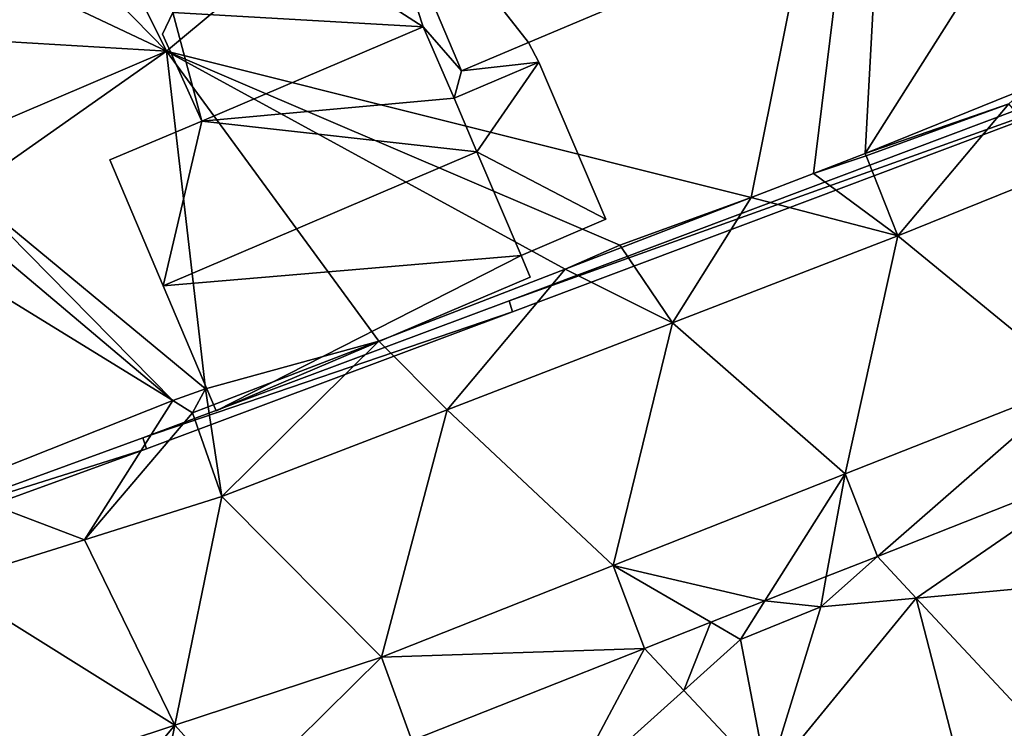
# Model space of a CAD drawing. Header units: inches. Extents: x 573046 to 573309, y 6670408 to 6670677.
# Tile 75 of 111: x 573198 to 573215, y 6670579 to 6670592. Entities that reach past the tile are written whole.
import ezdxf

# ---------------------------------------------------------------- set-up
doc = ezdxf.new("R2010")
doc.units = ezdxf.units.IN
doc.header["$MEASUREMENT"] = 0
for name, color, linetype in [('Bygning', 10, 'Continuous'), ('Objekter_Gjerde', 10, 'Continuous'), ('Objekter_Mur', 10, 'Continuous'), ('Terreng_ortofoto', 10, 'Continuous'), ('Veg', 10, 'Continuous')]:
    doc.layers.add(name, color=color, linetype=linetype)

msp = doc.modelspace()

# ---------------------------------------------------------------- linework, layer by layer
at = {"layer": 'Terreng_ortofoto'}
for points in [[(573200.192, 6670591.332, 216.42), (573213.089, 6670602.087, 216.46), (573195.99, 6670599.753, 216.676)], [(573210.416, 6670588.772, 216.364), (573213.089, 6670602.087, 216.46), (573200.192, 6670591.332, 216.42)], [(573211.502, 6670589.191, 216.357), (573213.089, 6670602.087, 216.46), (573210.416, 6670588.772, 216.364)], [(573211.502, 6670589.191, 216.357), (573212.409, 6670589.541, 216.351), (573213.089, 6670602.087, 216.46)], [(573217.036, 6670596.856, 216.381), (573213.089, 6670602.087, 216.46), (573212.409, 6670589.541, 216.351)], [(573200.192, 6670591.332, 216.42), (573195.99, 6670599.753, 216.676), (573195.94, 6670595.672, 216.566)], [(573217.036, 6670596.856, 216.381), (573212.409, 6670589.541, 216.351), (573215.215, 6670590.679, 216.335)], [(573200.192, 6670591.332, 216.42), (573195.94, 6670595.672, 216.566), (573195.912, 6670593.359, 216.504)], [(573200.192, 6670591.332, 216.42), (573195.912, 6670593.359, 216.504), (573195.89, 6670591.591, 216.456)], [(573200.192, 6670591.332, 216.42), (573195.89, 6670591.591, 216.456), (573196.9, 6670589.93, 216.37)], [(573200.192, 6670591.332, 216.42), (573196.9, 6670589.93, 216.37), (573196.7, 6670588.88, 216.39)], [(573200.192, 6670591.332, 216.42), (573196.7, 6670588.88, 216.39), (573200.871, 6670585.423, 216.32)], [(573208.119, 6670587.937, 216.38), (573210.416, 6670588.772, 216.364), (573200.192, 6670591.332, 216.42)], [(573208.119, 6670587.937, 216.38), (573200.192, 6670591.332, 216.42), (573207.16, 6670587.516, 216.341)], [(573207.16, 6670587.516, 216.341), (573200.192, 6670591.332, 216.42), (573203.904, 6670586.26, 216.318)], [(573203.904, 6670586.26, 216.318), (573200.192, 6670591.332, 216.42), (573200.871, 6670585.423, 216.32)], [(573212.409, 6670589.541, 216.351), (573214.92, 6670590.41, 216.333), (573215.215, 6670590.679, 216.335)], [(573212.409, 6670589.541, 216.351), (573212.424, 6670589.502, 216.35), (573214.92, 6670590.41, 216.333)], [(573214.92, 6670590.41, 216.333), (573212.424, 6670589.502, 216.35), (573212.98, 6670588.1, 216.22)], [(573214.92, 6670590.41, 216.333), (573212.98, 6670588.1, 216.22), (573215.89, 6670589.28, 216.265)], [(573211.502, 6670589.191, 216.357), (573212.424, 6670589.502, 216.35), (573212.409, 6670589.541, 216.351)], [(573211.502, 6670589.191, 216.357), (573212.98, 6670588.1, 216.22), (573212.424, 6670589.502, 216.35)], [(573211.502, 6670589.191, 216.357), (573210.416, 6670588.772, 216.364), (573212.98, 6670588.1, 216.22)], [(573215.89, 6670589.28, 216.265), (573212.98, 6670588.1, 216.22), (573216.108, 6670585.538, 216.177)], [(573196.47, 6670588.45, 216.4), (573200.3, 6670585.219, 216.315), (573196.7, 6670588.88, 216.39)], [(573200.871, 6670585.423, 216.32), (573196.7, 6670588.88, 216.39), (573200.3, 6670585.219, 216.315)], [(573208.119, 6670587.937, 216.38), (573208.146, 6670587.896, 216.348), (573210.416, 6670588.772, 216.364)], [(573208.146, 6670587.896, 216.348), (573209.04, 6670586.58, 216.217), (573210.416, 6670588.772, 216.364)], [(573209.04, 6670586.58, 216.217), (573212.98, 6670588.1, 216.22), (573210.416, 6670588.772, 216.364)], [(573196.47, 6670588.45, 216.4), (573196.16, 6670587.77, 216.4), (573200.3, 6670585.219, 216.315)], [(573209.04, 6670586.58, 216.217), (573212.055, 6670583.935, 216.185), (573212.98, 6670588.1, 216.22)], [(573212.98, 6670588.1, 216.22), (573212.055, 6670583.935, 216.185), (573216.108, 6670585.538, 216.177)], [(573208.119, 6670587.937, 216.38), (573207.16, 6670587.516, 216.341), (573208.146, 6670587.896, 216.348)], [(573207.16, 6670587.516, 216.341), (573209.04, 6670586.58, 216.217), (573208.146, 6670587.896, 216.348)], [(573196.16, 6670587.77, 216.4), (573196.406, 6670583.672, 216.279), (573200.3, 6670585.219, 216.315)], [(573207.16, 6670587.516, 216.341), (573203.904, 6670586.26, 216.318), (573205.1, 6670585.06, 216.213)], [(573207.16, 6670587.516, 216.341), (573205.1, 6670585.06, 216.213), (573209.04, 6670586.58, 216.217)], [(573209.04, 6670586.58, 216.217), (573205.1, 6670585.06, 216.213), (573208.003, 6670582.333, 216.192)], [(573209.04, 6670586.58, 216.217), (573208.003, 6670582.333, 216.192), (573212.055, 6670583.935, 216.185)], [(573203.904, 6670586.26, 216.318), (573200.871, 6670585.423, 216.32), (573200.919, 6670585.108, 216.296)], [(573203.904, 6670586.26, 216.318), (573200.919, 6670585.108, 216.296), (573201.16, 6670583.54, 216.21)], [(573203.904, 6670586.26, 216.318), (573201.16, 6670583.54, 216.21), (573205.1, 6670585.06, 216.213)], [(573200.871, 6670585.423, 216.32), (573200.3, 6670585.219, 216.315), (573200.648, 6670585.004, 216.295)], [(573200.871, 6670585.423, 216.32), (573200.648, 6670585.004, 216.295), (573200.919, 6670585.108, 216.296)], [(573216.108, 6670585.538, 216.177), (573212.055, 6670583.935, 216.185), (573212.62, 6670582.492, 216.141)], [(573216.108, 6670585.538, 216.177), (573212.62, 6670582.492, 216.141), (573216.691, 6670584.101, 216.106)], [(573200.3, 6670585.219, 216.315), (573196.406, 6670583.672, 216.279), (573198.755, 6670582.785, 216.235)], [(573200.648, 6670585.004, 216.295), (573200.3, 6670585.219, 216.315), (573198.755, 6670582.785, 216.235)], [(573200.648, 6670585.004, 216.295), (573201.16, 6670583.54, 216.21), (573200.919, 6670585.108, 216.296)], [(573205.1, 6670585.06, 216.213), (573201.16, 6670583.54, 216.21), (573203.95, 6670580.73, 216.2)], [(573205.1, 6670585.06, 216.213), (573203.95, 6670580.73, 216.2), (573208.003, 6670582.333, 216.192)], [(573200.648, 6670585.004, 216.295), (573198.755, 6670582.785, 216.235), (573201.16, 6670583.54, 216.21)], [(573216.691, 6670584.101, 216.106), (573212.62, 6670582.492, 216.141), (573213.3, 6670581.762, 216)], [(573216.691, 6670584.101, 216.106), (573213.3, 6670581.762, 216), (573216.179, 6670582.025, 216)], [(573208.003, 6670582.333, 216.192), (573210.655, 6670581.715, 216.158), (573212.055, 6670583.935, 216.185)], [(573211.727, 6670582.138, 216.148), (573212.055, 6670583.935, 216.185), (573210.655, 6670581.715, 216.158)], [(573211.727, 6670582.138, 216.148), (573212.62, 6670582.492, 216.141), (573212.055, 6670583.935, 216.185)], [(573196.406, 6670583.672, 216.279), (573196.35, 6670582.03, 216.26), (573198.755, 6670582.785, 216.235)], [(573198.755, 6670582.785, 216.235), (573200.337, 6670579.537, 216.213), (573201.16, 6670583.54, 216.21)], [(573201.16, 6670583.54, 216.21), (573200.337, 6670579.537, 216.213), (573203.95, 6670580.73, 216.2)], [(573196.35, 6670582.03, 216.26), (573200.337, 6670579.537, 216.213), (573198.755, 6670582.785, 216.235)], [(573211.63, 6670581.61, 216), (573213.3, 6670581.762, 216), (573212.62, 6670582.492, 216.141)], [(573211.63, 6670581.61, 216), (573212.62, 6670582.492, 216.141), (573211.727, 6670582.138, 216.148)], [(573208.003, 6670582.333, 216.192), (573203.95, 6670580.73, 216.2), (573208.549, 6670580.882, 216.175)], [(573208.003, 6670582.333, 216.192), (573208.549, 6670580.882, 216.175), (573209.711, 6670581.341, 216.166)], [(573208.003, 6670582.333, 216.192), (573209.711, 6670581.341, 216.166), (573210.655, 6670581.715, 216.158)], [(573211.63, 6670581.61, 216), (573211.727, 6670582.138, 216.148), (573210.655, 6670581.715, 216.158)], [(573196.35, 6670582.03, 216.26), (573196.723, 6670578.343, 216.227), (573200.337, 6670579.537, 216.213)], [(573216.179, 6670582.025, 216), (573213.3, 6670581.762, 216), (573215.525, 6670579.375, 216.085)], [(573210.23, 6670581.04, 216), (573210.655, 6670581.715, 216.158), (573209.711, 6670581.341, 216.166)], [(573211.63, 6670581.61, 216), (573210.655, 6670581.715, 216.158), (573210.23, 6670581.04, 216)], [(573211.63, 6670581.61, 216), (573210.23, 6670581.04, 216), (573210.7, 6670578.58, 216.11)], [(573211.63, 6670581.61, 216), (573210.7, 6670578.58, 216.11), (573213.3, 6670581.762, 216)], [(573213.3, 6670581.762, 216), (573210.7, 6670578.58, 216.11), (573214.44, 6670577.333, 215.557)], [(573213.3, 6670581.762, 216), (573214.44, 6670577.333, 215.557), (573215.525, 6670579.375, 216.085)], [(573209.711, 6670581.341, 216.166), (573208.549, 6670580.882, 216.175), (573209.236, 6670580.147, 216)], [(573210.23, 6670581.04, 216), (573209.711, 6670581.341, 216.166), (573209.236, 6670580.147, 216)], [(573210.23, 6670581.04, 216), (573209.236, 6670580.147, 216), (573210.7, 6670578.58, 216.11)], [(573203.95, 6670580.73, 216.2), (573204.479, 6670579.272, 216.21), (573208.549, 6670580.882, 216.175)], [(573208.549, 6670580.882, 216.175), (573204.479, 6670579.272, 216.21), (573207.166, 6670578.286, 216)], [(573208.549, 6670580.882, 216.175), (573207.166, 6670578.286, 216), (573209.236, 6670580.147, 216)], [(573203.95, 6670580.73, 216.2), (573200.337, 6670579.537, 216.213), (573201.473, 6670578.28, 216.242)], [(573203.95, 6670580.73, 216.2), (573201.473, 6670578.28, 216.242), (573204.479, 6670579.272, 216.21)], [(573209.236, 6670580.147, 216), (573207.166, 6670578.286, 216), (573210.7, 6670578.58, 216.11)], [(573200.337, 6670579.537, 216.213), (573196.723, 6670578.343, 216.227), (573198.468, 6670577.287, 216.274)], [(573200.337, 6670579.537, 216.213), (573198.468, 6670577.287, 216.274), (573199.981, 6670577.787, 216.258)], [(573201.473, 6670578.28, 216.242), (573200.337, 6670579.537, 216.213), (573199.981, 6670577.787, 216.258)]]:
    msp.add_3dface(points, dxfattribs=at)
at = {"layer": 'Veg', "color": 7}
for points in [[(573212.98, 6670588.1, 216.22), (573216.108, 6670585.538, 216.177), (573215.89, 6670589.28, 216.265)], [(573209.04, 6670586.58, 216.217), (573212.055, 6670583.935, 216.185), (573212.98, 6670588.1, 216.22)], [(573212.055, 6670583.935, 216.185), (573216.108, 6670585.538, 216.177), (573212.98, 6670588.1, 216.22)], [(573205.1, 6670585.06, 216.213), (573208.003, 6670582.333, 216.192), (573209.04, 6670586.58, 216.217)], [(573208.003, 6670582.333, 216.192), (573212.055, 6670583.935, 216.185), (573209.04, 6670586.58, 216.217)], [(573201.16, 6670583.54, 216.21), (573203.95, 6670580.73, 216.2), (573205.1, 6670585.06, 216.213)], [(573203.95, 6670580.73, 216.2), (573208.003, 6670582.333, 216.192), (573205.1, 6670585.06, 216.213)], [(573198.755, 6670582.785, 216.235), (573200.337, 6670579.537, 216.213), (573201.16, 6670583.54, 216.21)], [(573200.337, 6670579.537, 216.213), (573203.95, 6670580.73, 216.2), (573201.16, 6670583.54, 216.21)], [(573196.35, 6670582.03, 216.26), (573200.337, 6670579.537, 216.213), (573198.755, 6670582.785, 216.235)], [(573196.723, 6670578.343, 216.227), (573200.337, 6670579.537, 216.213), (573196.35, 6670582.03, 216.26)]]:
    msp.add_3dface(points, dxfattribs=at)

# ---------------------------------------------------------------- meshes
at = {"layer": 'Bygning', "color": 74, "true_color": 0x55aa00}
mesh = msp.add_polyface(dxfattribs=at)
corners = [(573203.52, 6670595.32, 219.3), (573205.35, 6670590.99, 219.36), (573206.521, 6670591.488, 220.352), (573206.14, 6670602.35, 223.22), (573201.4, 6670600.34, 219.22), (573201.57, 6670599.939, 219.23), (573210.05, 6670592.98, 223.34)]
mesh.append_faces([[corners[k] for k in face] for face in [(3, 5, 0), (6, 0, 2), (6, 3, 0), (3, 4, 5), (0, 1, 2)]])
mesh = msp.add_polyface(dxfattribs=at)
corners = [(573206.7, 6670591.141, 216.53), (573205.35, 6670590.99, 216.591), (573205.22, 6670590.51, 216.548), (573206.521, 6670591.488, 216.53), (573204.68, 6670591.76, 216.548), (573200.3, 6670592.01, 216.608), (573200.809, 6670590.111, 216.548), (573200.12, 6670591.631, 216.608), (573203.52, 6670595.32, 216.591), (573200.88, 6670594.211, 216.591), (573197.72, 6670598.109, 216.608), (573199, 6670598.67, 216.591)]
mesh.append_faces([[corners[k] for k in face] for face in [(9, 5, 4), (9, 4, 8), (10, 9, 11), (5, 9, 10), (4, 1, 8), (7, 6, 5), (5, 6, 4), (2, 1, 4), (0, 3, 1), (0, 1, 2)]])
mesh = msp.add_polyface(dxfattribs=at)
corners = [(573203.52, 6670595.32, 219.3), (573203.52, 6670595.32, 216.458), (573205.35, 6670590.99, 216.399), (573205.35, 6670590.99, 219.36)]
mesh.append_faces([[corners[k] for k in face] for face in [(3, 0, 2), (0, 1, 2)]])
mesh = msp.add_polyface(dxfattribs=at)
corners = [(573205.35, 6670590.99, 216.591), (573203.52, 6670595.32, 217.341), (573205.35, 6670590.99, 217.341), (573203.52, 6670595.32, 216.591)]
mesh.append_faces([[corners[k] for k in face] for face in [(0, 3, 1), (0, 1, 2)]])
mesh = msp.add_polyface(dxfattribs=at)
corners = [(573205.35, 6670590.99, 216.591), (573203.52, 6670595.32, 217.341), (573205.35, 6670590.99, 217.341), (573203.52, 6670595.32, 216.591)]
mesh.append_faces([[corners[k] for k in face] for face in [(0, 3, 1), (0, 1, 2)]])
mesh = msp.add_polyface(dxfattribs=at)
corners = [(573206.521, 6670591.488, 220.352), (573206.521, 6670591.488, 216.399), (573210.05, 6670592.98, 216.399), (573210.05, 6670592.98, 223.34)]
mesh.append_faces([[corners[k] for k in face] for face in [(3, 0, 2), (0, 1, 2)]])
mesh = msp.add_polyface(dxfattribs=at)
corners = [(573200.12, 6670591.631, 216.608), (573200.3, 6670592.01, 217.358), (573200.12, 6670591.631, 217.358), (573200.3, 6670592.01, 216.608)]
mesh.append_faces([[corners[k] for k in face] for face in [(0, 3, 1), (0, 1, 2)]])
mesh = msp.add_polyface(dxfattribs=at)
corners = [(573200.12, 6670591.631, 216.608), (573200.3, 6670592.01, 217.358), (573200.12, 6670591.631, 217.358), (573200.3, 6670592.01, 216.608)]
mesh.append_faces([[corners[k] for k in face] for face in [(0, 3, 1), (0, 1, 2)]])
mesh = msp.add_polyface(dxfattribs=at)
corners = [(573200.12, 6670591.631, 216.608), (573200.3, 6670592.01, 216.434), (573200.12, 6670591.631, 216.428), (573200.3, 6670592.01, 216.608)]
mesh.append_faces([[corners[k] for k in face] for face in [(0, 3, 1), (0, 1, 2)]])
mesh = msp.add_polyface(dxfattribs=at)
corners = [(573199.2, 6670589.43, 218.95), (573200.13, 6670587.23, 219.85), (573200.809, 6670590.111, 218.932), (573205.62, 6670589.57, 219.91), (573205.22, 6670590.51, 219.47), (573204.68, 6670591.76, 218.89)]
mesh.append_faces([[corners[k] for k in face] for face in [(2, 3, 4), (2, 4, 5), (1, 3, 2), (0, 1, 2)]])
mesh = msp.add_polyface(dxfattribs=at)
corners = [(573204.68, 6670591.76, 218.89), (573204.68, 6670591.76, 216.408), (573200.809, 6670590.111, 216.397), (573200.809, 6670590.111, 218.932)]
mesh.append_faces([[corners[k] for k in face] for face in [(3, 0, 2), (0, 1, 2)]])
mesh = msp.add_polyface(dxfattribs=at)
corners = [(573204.68, 6670591.76, 216.548), (573200.809, 6670590.111, 217.298), (573204.68, 6670591.76, 217.298), (573200.809, 6670590.111, 216.548)]
mesh.append_faces([[corners[k] for k in face] for face in [(0, 3, 1), (0, 1, 2)]])
mesh = msp.add_polyface(dxfattribs=at)
corners = [(573204.68, 6670591.76, 216.548), (573200.809, 6670590.111, 217.298), (573204.68, 6670591.76, 217.298), (573200.809, 6670590.111, 216.548)]
mesh.append_faces([[corners[k] for k in face] for face in [(0, 3, 1), (0, 1, 2)]])
mesh = msp.add_polyface(dxfattribs=at)
corners = [(573204.68, 6670591.76, 218.89), (573205.22, 6670590.51, 216.396), (573204.68, 6670591.76, 216.408), (573205.22, 6670590.51, 219.47)]
mesh.append_faces([[corners[k] for k in face] for face in [(0, 3, 1), (0, 1, 2)]])
mesh = msp.add_polyface(dxfattribs=at)
corners = [(573205.22, 6670590.51, 216.548), (573204.68, 6670591.76, 217.298), (573205.22, 6670590.51, 217.298), (573204.68, 6670591.76, 216.548)]
mesh.append_faces([[corners[k] for k in face] for face in [(0, 3, 1), (0, 1, 2)]])
mesh = msp.add_polyface(dxfattribs=at)
corners = [(573205.22, 6670590.51, 216.548), (573204.68, 6670591.76, 217.298), (573205.22, 6670590.51, 217.298), (573204.68, 6670591.76, 216.548)]
mesh.append_faces([[corners[k] for k in face] for face in [(0, 3, 1), (0, 1, 2)]])
mesh = msp.add_polyface(dxfattribs=at)
corners = [(573200.809, 6670590.111, 216.608), (573200.12, 6670591.631, 217.358), (573200.809, 6670590.111, 217.358), (573200.12, 6670591.631, 216.608)]
mesh.append_faces([[corners[k] for k in face] for face in [(0, 3, 1), (0, 1, 2)]])
mesh = msp.add_polyface(dxfattribs=at)
corners = [(573200.809, 6670590.111, 216.608), (573200.12, 6670591.631, 217.358), (573200.809, 6670590.111, 217.358), (573200.12, 6670591.631, 216.608)]
mesh.append_faces([[corners[k] for k in face] for face in [(0, 3, 1), (0, 1, 2)]])
mesh = msp.add_polyface(dxfattribs=at)
corners = [(573200.809, 6670590.111, 216.608), (573200.12, 6670591.631, 216.428), (573200.809, 6670590.111, 216.397), (573200.12, 6670591.631, 216.608)]
mesh.append_faces([[corners[k] for k in face] for face in [(0, 3, 1), (0, 1, 2)]])
mesh = msp.add_polyface(dxfattribs=at)
corners = [(573205.35, 6670590.99, 219.36), (573205.35, 6670590.99, 216.399), (573206.521, 6670591.488, 216.399), (573206.521, 6670591.488, 220.352)]
mesh.append_faces([[corners[k] for k in face] for face in [(3, 0, 2), (0, 1, 2)]])
mesh = msp.add_polyface(dxfattribs=at)
corners = [(573206.521, 6670591.488, 216.591), (573205.35, 6670590.99, 217.341), (573206.521, 6670591.488, 217.341), (573205.35, 6670590.99, 216.591)]
mesh.append_faces([[corners[k] for k in face] for face in [(0, 3, 1), (0, 1, 2)]])
mesh = msp.add_polyface(dxfattribs=at)
corners = [(573206.521, 6670591.488, 216.591), (573205.35, 6670590.99, 217.341), (573206.521, 6670591.488, 217.341), (573205.35, 6670590.99, 216.591)]
mesh.append_faces([[corners[k] for k in face] for face in [(0, 3, 1), (0, 1, 2)]])
mesh = msp.add_polyface(dxfattribs=at)
corners = [(573206.7, 6670591.141, 216.53), (573206.521, 6670591.488, 217.28), (573206.7, 6670591.141, 217.28), (573206.521, 6670591.488, 216.53)]
mesh.append_faces([[corners[k] for k in face] for face in [(0, 3, 1), (0, 1, 2)]])
mesh = msp.add_polyface(dxfattribs=at)
corners = [(573206.7, 6670591.141, 216.53), (573206.521, 6670591.488, 217.28), (573206.7, 6670591.141, 217.28), (573206.521, 6670591.488, 216.53)]
mesh.append_faces([[corners[k] for k in face] for face in [(0, 3, 1), (0, 1, 2)]])
mesh = msp.add_polyface(dxfattribs=at)
corners = [(573206.7, 6670591.141, 216.53), (573206.7, 6670591.141, 216.396), (573206.521, 6670591.488, 216.399), (573206.521, 6670591.488, 216.53)]
mesh.append_faces([[corners[k] for k in face] for face in [(3, 0, 2), (0, 1, 2)]])
mesh = msp.add_polyface(dxfattribs=at)
corners = [(573206.7, 6670591.141, 218.29), (573206.7, 6670591.141, 216.396), (573205.22, 6670590.51, 216.396), (573205.22, 6670590.51, 218.66)]
mesh.append_faces([[corners[k] for k in face] for face in [(3, 0, 2), (0, 1, 2)]])
mesh = msp.add_polyface(dxfattribs=at)
corners = [(573206.7, 6670591.141, 216.548), (573205.22, 6670590.51, 217.298), (573206.7, 6670591.141, 217.298), (573205.22, 6670590.51, 216.548)]
mesh.append_faces([[corners[k] for k in face] for face in [(0, 3, 1), (0, 1, 2)]])
mesh = msp.add_polyface(dxfattribs=at)
corners = [(573206.7, 6670591.141, 216.548), (573205.22, 6670590.51, 217.298), (573206.7, 6670591.141, 217.298), (573205.22, 6670590.51, 216.548)]
mesh.append_faces([[corners[k] for k in face] for face in [(0, 3, 1), (0, 1, 2)]])
mesh = msp.add_polyface(dxfattribs=at)
corners = [(573205.62, 6670589.57, 218.663), (573207.87, 6670588.391, 218.3), (573206.7, 6670591.141, 218.29), (573205.22, 6670590.51, 218.66), (573206.39, 6670587.76, 218.67)]
mesh.append_faces([[corners[k] for k in face] for face in [(4, 1, 0), (2, 3, 0), (0, 1, 2)]])
mesh = msp.add_polyface(dxfattribs=at)
corners = [(573207.87, 6670588.391, 218.3), (573207.87, 6670588.391, 216.38), (573206.7, 6670591.141, 216.396), (573206.7, 6670591.141, 218.29)]
mesh.append_faces([[corners[k] for k in face] for face in [(3, 0, 2), (0, 1, 2)]])
mesh = msp.add_polyface(dxfattribs=at)
corners = [(573205.22, 6670590.51, 219.47), (573205.62, 6670589.57, 218.663), (573205.22, 6670590.51, 218.66), (573205.62, 6670589.57, 219.91)]
mesh.append_faces([[corners[k] for k in face] for face in [(0, 3, 1), (0, 1, 2)]])
mesh = msp.add_polyface(dxfattribs=at)
corners = [(573200.809, 6670590.111, 218.932), (573200.809, 6670590.111, 216.397), (573199.2, 6670589.43, 216.391), (573199.2, 6670589.43, 218.95)]
mesh.append_faces([[corners[k] for k in face] for face in [(3, 0, 2), (0, 1, 2)]])
mesh = msp.add_polyface(dxfattribs=at)
corners = [(573205.62, 6670589.57, 219.91), (573200.13, 6670587.23, 219.85), (573206.39, 6670587.76, 219.06), (573201.06, 6670585.039, 218.95), (573206.55, 6670587.381, 218.88)]
mesh.append_faces([[corners[k] for k in face] for face in [(2, 1, 3), (2, 3, 4), (0, 1, 2)]])
mesh = msp.add_polyface(dxfattribs=at)
corners = [(573206.39, 6670587.76, 219.06), (573206.39, 6670587.76, 218.67), (573205.62, 6670589.57, 218.663), (573205.62, 6670589.57, 219.91)]
mesh.append_faces([[corners[k] for k in face] for face in [(3, 0, 2), (0, 1, 2)]])
mesh = msp.add_polyface(dxfattribs=at)
corners = [(573199.2, 6670589.43, 218.95), (573199.2, 6670589.43, 216.391), (573200.13, 6670587.23, 216.352), (573200.13, 6670587.23, 219.85)]
mesh.append_faces([[corners[k] for k in face] for face in [(3, 0, 2), (0, 1, 2)]])
mesh = msp.add_polyface(dxfattribs=at)
corners = [(573207.87, 6670588.391, 218.3), (573206.39, 6670587.76, 216.346), (573207.87, 6670588.391, 216.38), (573206.39, 6670587.76, 218.67)]
mesh.append_faces([[corners[k] for k in face] for face in [(0, 3, 1), (0, 1, 2)]])
mesh = msp.add_polyface(dxfattribs=at)
corners = [(573206.55, 6670587.381, 218.88), (573206.55, 6670587.381, 216.339), (573206.39, 6670587.76, 216.346), (573206.39, 6670587.76, 219.06)]
mesh.append_faces([[corners[k] for k in face] for face in [(3, 0, 2), (0, 1, 2)]])
mesh = msp.add_polyface(dxfattribs=at)
corners = [(573206.55, 6670587.381, 218.88), (573201.06, 6670585.039, 216.291), (573206.55, 6670587.381, 216.339), (573201.06, 6670585.039, 218.95)]
mesh.append_faces([[corners[k] for k in face] for face in [(0, 3, 1), (0, 1, 2)]])
mesh = msp.add_polyface(dxfattribs=at)
corners = [(573201.06, 6670585.039, 218.95), (573200.13, 6670587.23, 216.352), (573201.06, 6670585.039, 216.291), (573200.13, 6670587.23, 219.85)]
mesh.append_faces([[corners[k] for k in face] for face in [(0, 3, 1), (0, 1, 2)]])
at = {"layer": 'Objekter_Gjerde', "color": 24, "true_color": 0xaa170d}
mesh = msp.add_polyface(dxfattribs=at)
corners = [(573206.181, 6670586.965, 217.7), (573206.239, 6670586.773, 217.7), (573218.415, 6670591.355, 217.4), (573218.345, 6670591.543, 217.4), (573199.777, 6670584.565, 217.63), (573199.843, 6670584.377, 217.63), (573195.446, 6670582.985, 217.65), (573195.514, 6670582.797, 217.65), (573206.181, 6670586.965, 216.323), (573206.239, 6670586.773, 216.309), (573218.415, 6670591.355, 216.31), (573218.345, 6670591.543, 216.31), (573199.777, 6670584.565, 216.284), (573199.843, 6670584.377, 216.278), (573195.446, 6670582.985, 216.275), (573195.514, 6670582.797, 216.273)]
mesh.append_faces([[corners[k] for k in face] for face in [(3, 2, 10), (3, 10, 11), (3, 2, 10), (3, 10, 11), (5, 7, 15), (5, 15, 13), (7, 6, 14), (7, 14, 15), (5, 7, 15), (5, 15, 13), (7, 6, 14), (7, 14, 15), (6, 4, 14), (4, 12, 14), (6, 4, 14), (4, 12, 14), (1, 5, 9), (5, 13, 9), (1, 5, 9), (5, 13, 9), (4, 0, 8), (4, 8, 12), (4, 0, 8), (4, 8, 12), (2, 1, 9), (2, 9, 10), (2, 1, 9), (2, 9, 10), (0, 3, 8), (3, 11, 8), (0, 3, 8), (3, 11, 8), (8, 12, 9), (12, 14, 13), (13, 14, 15), (9, 12, 13), (10, 11, 8), (8, 9, 10), (0, 4, 1), (4, 6, 5), (5, 6, 7), (1, 4, 5), (2, 3, 0), (0, 1, 2)]], dxfattribs={"color": 25})
mesh = msp.add_polyface(dxfattribs=at)
corners = [(573206.181, 6670586.965, 217.7), (573206.239, 6670586.773, 217.7), (573218.415, 6670591.355, 217.4), (573218.345, 6670591.543, 217.4), (573199.777, 6670584.565, 217.63), (573199.843, 6670584.377, 217.63), (573195.446, 6670582.985, 217.65), (573195.514, 6670582.797, 217.65), (573206.181, 6670586.965, 216.323), (573206.239, 6670586.773, 216.309), (573218.415, 6670591.355, 216.31), (573218.345, 6670591.543, 216.31), (573199.777, 6670584.565, 216.284), (573199.843, 6670584.377, 216.278), (573195.446, 6670582.985, 216.275), (573195.514, 6670582.797, 216.273)]
mesh.append_faces([[corners[k] for k in face] for face in [(3, 2, 10), (3, 10, 11), (3, 2, 10), (3, 10, 11), (5, 7, 15), (5, 15, 13), (7, 6, 14), (7, 14, 15), (5, 7, 15), (5, 15, 13), (7, 6, 14), (7, 14, 15), (6, 4, 14), (4, 12, 14), (6, 4, 14), (4, 12, 14), (1, 5, 9), (5, 13, 9), (1, 5, 9), (5, 13, 9), (4, 0, 8), (4, 8, 12), (4, 0, 8), (4, 8, 12), (2, 1, 9), (2, 9, 10), (2, 1, 9), (2, 9, 10), (0, 3, 8), (3, 11, 8), (0, 3, 8), (3, 11, 8), (8, 12, 9), (12, 14, 13), (13, 14, 15), (9, 12, 13), (10, 11, 8), (8, 9, 10), (0, 4, 1), (4, 6, 5), (5, 6, 7), (1, 4, 5), (2, 3, 0), (0, 1, 2)]])
mesh = msp.add_polyface(dxfattribs=at)
corners = [(573191.141, 6670494.29, 221.39), (573190.959, 6670494.21, 221.39), (573196.659, 6670481.868, 221.35), (573196.841, 6670481.952, 221.35), (573188.043, 6670501.606, 221.2), (573187.857, 6670501.534, 221.2), (573186.327, 6670506.505, 221.14), (573186.133, 6670506.455, 221.14), (573262.36, 6670586.863, 217.46), (573262.32, 6670587.059, 217.46), (573236.564, 6670581.691, 216.68), (573236.576, 6670581.489, 216.68), (573184.31, 6670517.029, 220.85), (573199.534, 6670573.908, 216.26), (573184.18, 6670520.28, 220.75), (573184.51, 6670517.049, 220.85), (573183.24, 6670528.687, 220.21), (573183.04, 6670528.673, 220.21), (573183.05, 6670535.637, 219.7), (573190.9, 6670572.056, 216.26), (573191.06, 6670571.886, 216.26), (573189.623, 6670567.546, 217.63), (573184.38, 6670520.298, 220.75), (573183.721, 6670541.701, 219.33), (573183.25, 6670535.625, 219.7), (573184.199, 6670544.406, 219.1), (573184.001, 6670544.434, 219.1), (573184.768, 6670547.668, 218.71), (573184.572, 6670547.71, 218.71), (573183.919, 6670541.677, 219.33), (573199.586, 6670573.714, 216.26), (573189.817, 6670567.494, 217.63), (573191.141, 6670494.29, 220.688), (573190.959, 6670494.21, 220.621), (573196.659, 6670481.868, 220.275), (573196.841, 6670481.952, 220.299), (573188.043, 6670501.606, 220.489), (573187.857, 6670501.534, 220.438), (573186.327, 6670506.505, 220.686), (573186.133, 6670506.455, 220.562), (573236.564, 6670581.691, 216.218), (573262.36, 6670586.863, 216.358), (573262.32, 6670587.059, 216.319), (573236.576, 6670581.489, 216.282), (573184.51, 6670517.049, 220.114), (573184.31, 6670517.029, 220.073), (573199.534, 6670573.908, 215.492), (573190.9, 6670572.056, 215.34), (573191.06, 6670571.886, 215.372), (573184.18, 6670520.28, 220.141), (573183.24, 6670528.687, 219.319), (573183.04, 6670528.673, 219.258), (573183.25, 6670535.625, 219.15), (573183.05, 6670535.637, 219.091), (573189.623, 6670567.546, 216.319), (573183.919, 6670541.677, 218.61), (573183.721, 6670541.701, 218.543), (573189.817, 6670567.494, 216.328), (573184.572, 6670547.71, 218.273), (573184.38, 6670520.298, 220.18), (573184.199, 6670544.406, 218.534), (573184.001, 6670544.434, 218.473), (573184.768, 6670547.668, 218.331), (573199.586, 6670573.714, 215.564)]
mesh.append_faces([[corners[k] for k in face] for face in [(19, 13, 46), (19, 46, 47), (19, 13, 46), (19, 46, 47), (30, 20, 63), (20, 48, 63), (30, 20, 63), (20, 48, 63), (13, 10, 40), (13, 40, 46), (13, 10, 40), (13, 40, 46), (11, 30, 43), (30, 63, 43), (11, 30, 43), (30, 63, 43), (21, 19, 54), (19, 47, 54), (21, 19, 54), (19, 47, 54), (20, 31, 57), (20, 57, 48), (20, 31, 57), (20, 57, 48), (10, 9, 42), (10, 42, 40), (10, 9, 42), (10, 42, 40), (8, 11, 41), (11, 43, 41), (8, 11, 41), (11, 43, 41), (9, 8, 41), (9, 41, 42), (9, 8, 41), (9, 41, 42), (28, 21, 58), (21, 54, 58), (28, 21, 58), (21, 54, 58), (31, 27, 62), (31, 62, 57), (31, 27, 62), (31, 62, 57), (26, 28, 61), (28, 58, 61), (26, 28, 61), (28, 58, 61), (27, 25, 60), (27, 60, 62), (27, 25, 60), (27, 60, 62), (23, 26, 56), (26, 61, 56), (23, 26, 56), (26, 61, 56), (25, 29, 55), (25, 55, 60), (25, 29, 55), (25, 55, 60), (18, 23, 53), (23, 56, 53), (18, 23, 53), (23, 56, 53), (29, 24, 52), (29, 52, 55), (29, 24, 52), (29, 52, 55), (17, 18, 51), (18, 53, 51), (17, 18, 51), (18, 53, 51), (24, 16, 50), (24, 50, 52), (24, 16, 50), (24, 50, 52), (14, 17, 49), (17, 51, 49), (14, 17, 49), (17, 51, 49), (16, 22, 59), (16, 59, 50), (16, 22, 59), (16, 59, 50), (12, 14, 45), (14, 49, 45), (12, 14, 45), (14, 49, 45), (22, 15, 44), (22, 44, 59), (22, 15, 44), (22, 44, 59), (7, 12, 39), (12, 45, 39), (7, 12, 39), (12, 45, 39), (15, 6, 38), (15, 38, 44), (15, 6, 38), (15, 38, 44), (3, 2, 35), (2, 34, 35), (3, 2, 35), (2, 34, 35), (5, 7, 39), (5, 39, 37), (5, 7, 39), (5, 39, 37), (2, 1, 33), (2, 33, 34), (2, 1, 33), (2, 33, 34), (6, 4, 38), (4, 36, 38), (6, 4, 38), (4, 36, 38), (0, 3, 32), (3, 35, 32), (0, 3, 32), (3, 35, 32), (1, 5, 33), (5, 37, 33), (1, 5, 33), (5, 37, 33), (4, 0, 32), (4, 32, 36), (4, 0, 32), (4, 32, 36), (57, 48, 54), (63, 46, 48), (57, 58, 62), (63, 43, 46), (62, 61, 60), (55, 60, 56), (55, 53, 52), (44, 39, 38), (59, 49, 44), (52, 51, 50), (62, 58, 61), (60, 61, 56), (38, 37, 36), (59, 50, 49), (57, 54, 58), (55, 56, 53), (48, 47, 54), (52, 53, 51), (49, 50, 51), (49, 45, 44), (36, 33, 32), (46, 43, 40), (46, 47, 48), (44, 45, 39), (43, 41, 40), (40, 41, 42), (38, 39, 37), (36, 37, 33), (34, 35, 32), (32, 33, 34), (31, 20, 21), (30, 13, 20), (31, 21, 27), (29, 25, 23), (27, 26, 25), (30, 11, 13), (29, 23, 24), (6, 5, 4), (15, 12, 6), (24, 18, 16), (21, 28, 27), (27, 28, 26), (23, 25, 26), (23, 18, 24), (22, 14, 15), (22, 16, 14), (20, 19, 21), (13, 19, 20), (18, 17, 16), (14, 16, 17), (14, 12, 15), (4, 1, 0), (11, 10, 13), (12, 7, 6), (11, 8, 10), (8, 9, 10), (6, 7, 5), (4, 5, 1), (2, 3, 0), (0, 1, 2)]], dxfattribs={"color": 25})
mesh = msp.add_polyface(dxfattribs=at)
corners = [(573191.141, 6670494.29, 221.39), (573190.959, 6670494.21, 221.39), (573196.659, 6670481.868, 221.35), (573196.841, 6670481.952, 221.35), (573188.043, 6670501.606, 221.2), (573187.857, 6670501.534, 221.2), (573186.327, 6670506.505, 221.14), (573186.133, 6670506.455, 221.14), (573262.36, 6670586.863, 217.46), (573262.32, 6670587.059, 217.46), (573236.564, 6670581.691, 216.68), (573236.576, 6670581.489, 216.68), (573184.31, 6670517.029, 220.85), (573199.534, 6670573.908, 216.26), (573184.18, 6670520.28, 220.75), (573184.51, 6670517.049, 220.85), (573183.24, 6670528.687, 220.21), (573183.04, 6670528.673, 220.21), (573183.05, 6670535.637, 219.7), (573190.9, 6670572.056, 216.26), (573191.06, 6670571.886, 216.26), (573189.623, 6670567.546, 217.63), (573184.38, 6670520.298, 220.75), (573183.721, 6670541.701, 219.33), (573183.25, 6670535.625, 219.7), (573184.199, 6670544.406, 219.1), (573184.001, 6670544.434, 219.1), (573184.768, 6670547.668, 218.71), (573184.572, 6670547.71, 218.71), (573183.919, 6670541.677, 219.33), (573199.586, 6670573.714, 216.26), (573189.817, 6670567.494, 217.63), (573191.141, 6670494.29, 220.688), (573190.959, 6670494.21, 220.621), (573196.659, 6670481.868, 220.275), (573196.841, 6670481.952, 220.299), (573188.043, 6670501.606, 220.489), (573187.857, 6670501.534, 220.438), (573186.327, 6670506.505, 220.686), (573186.133, 6670506.455, 220.562), (573236.564, 6670581.691, 216.218), (573262.36, 6670586.863, 216.358), (573262.32, 6670587.059, 216.319), (573236.576, 6670581.489, 216.282), (573184.51, 6670517.049, 220.114), (573184.31, 6670517.029, 220.073), (573199.534, 6670573.908, 215.492), (573190.9, 6670572.056, 215.34), (573191.06, 6670571.886, 215.372), (573184.18, 6670520.28, 220.141), (573183.24, 6670528.687, 219.319), (573183.04, 6670528.673, 219.258), (573183.25, 6670535.625, 219.15), (573183.05, 6670535.637, 219.091), (573189.623, 6670567.546, 216.319), (573183.919, 6670541.677, 218.61), (573183.721, 6670541.701, 218.543), (573189.817, 6670567.494, 216.328), (573184.572, 6670547.71, 218.273), (573184.38, 6670520.298, 220.18), (573184.199, 6670544.406, 218.534), (573184.001, 6670544.434, 218.473), (573184.768, 6670547.668, 218.331), (573199.586, 6670573.714, 215.564)]
mesh.append_faces([[corners[k] for k in face] for face in [(19, 13, 46), (19, 46, 47), (19, 13, 46), (19, 46, 47), (30, 20, 63), (20, 48, 63), (30, 20, 63), (20, 48, 63), (13, 10, 40), (13, 40, 46), (13, 10, 40), (13, 40, 46), (11, 30, 43), (30, 63, 43), (11, 30, 43), (30, 63, 43), (21, 19, 54), (19, 47, 54), (21, 19, 54), (19, 47, 54), (20, 31, 57), (20, 57, 48), (20, 31, 57), (20, 57, 48), (10, 9, 42), (10, 42, 40), (10, 9, 42), (10, 42, 40), (8, 11, 41), (11, 43, 41), (8, 11, 41), (11, 43, 41), (9, 8, 41), (9, 41, 42), (9, 8, 41), (9, 41, 42), (28, 21, 58), (21, 54, 58), (28, 21, 58), (21, 54, 58), (31, 27, 62), (31, 62, 57), (31, 27, 62), (31, 62, 57), (26, 28, 61), (28, 58, 61), (26, 28, 61), (28, 58, 61), (27, 25, 60), (27, 60, 62), (27, 25, 60), (27, 60, 62), (23, 26, 56), (26, 61, 56), (23, 26, 56), (26, 61, 56), (25, 29, 55), (25, 55, 60), (25, 29, 55), (25, 55, 60), (18, 23, 53), (23, 56, 53), (18, 23, 53), (23, 56, 53), (29, 24, 52), (29, 52, 55), (29, 24, 52), (29, 52, 55), (17, 18, 51), (18, 53, 51), (17, 18, 51), (18, 53, 51), (24, 16, 50), (24, 50, 52), (24, 16, 50), (24, 50, 52), (14, 17, 49), (17, 51, 49), (14, 17, 49), (17, 51, 49), (16, 22, 59), (16, 59, 50), (16, 22, 59), (16, 59, 50), (12, 14, 45), (14, 49, 45), (12, 14, 45), (14, 49, 45), (22, 15, 44), (22, 44, 59), (22, 15, 44), (22, 44, 59), (7, 12, 39), (12, 45, 39), (7, 12, 39), (12, 45, 39), (15, 6, 38), (15, 38, 44), (15, 6, 38), (15, 38, 44), (3, 2, 35), (2, 34, 35), (3, 2, 35), (2, 34, 35), (5, 7, 39), (5, 39, 37), (5, 7, 39), (5, 39, 37), (2, 1, 33), (2, 33, 34), (2, 1, 33), (2, 33, 34), (6, 4, 38), (4, 36, 38), (6, 4, 38), (4, 36, 38), (0, 3, 32), (3, 35, 32), (0, 3, 32), (3, 35, 32), (1, 5, 33), (5, 37, 33), (1, 5, 33), (5, 37, 33), (4, 0, 32), (4, 32, 36), (4, 0, 32), (4, 32, 36), (57, 48, 54), (63, 46, 48), (57, 58, 62), (63, 43, 46), (62, 61, 60), (55, 60, 56), (55, 53, 52), (44, 39, 38), (59, 49, 44), (52, 51, 50), (62, 58, 61), (60, 61, 56), (38, 37, 36), (59, 50, 49), (57, 54, 58), (55, 56, 53), (48, 47, 54), (52, 53, 51), (49, 50, 51), (49, 45, 44), (36, 33, 32), (46, 43, 40), (46, 47, 48), (44, 45, 39), (43, 41, 40), (40, 41, 42), (38, 39, 37), (36, 37, 33), (34, 35, 32), (32, 33, 34), (31, 20, 21), (30, 13, 20), (31, 21, 27), (29, 25, 23), (27, 26, 25), (30, 11, 13), (29, 23, 24), (6, 5, 4), (15, 12, 6), (24, 18, 16), (21, 28, 27), (27, 28, 26), (23, 25, 26), (23, 18, 24), (22, 14, 15), (22, 16, 14), (20, 19, 21), (13, 19, 20), (18, 17, 16), (14, 16, 17), (14, 12, 15), (4, 1, 0), (11, 10, 13), (12, 7, 6), (11, 8, 10), (8, 9, 10), (6, 7, 5), (4, 5, 1), (2, 3, 0), (0, 1, 2)]])
at = {"layer": 'Objekter_Mur', "color": 24, "true_color": 0xaa170d}
mesh = msp.add_polyface(dxfattribs=at)
corners = [(573175.494, 6670634.688, 219.255), (573176.783, 6670634.982, 218.255), (573175.494, 6670634.688, 218.255), (573176.783, 6670634.982, 219.255), (573176.92, 6670634.381, 219.255), (573176.92, 6670634.381, 218.255), (573175.63, 6670634.09, 219.255), (573175.63, 6670634.09, 218.255), (573176.783, 6670634.982, 219.44), (573175.494, 6670634.688, 219.44), (573175.494, 6670634.688, 218.44), (573229.31, 6670508.859, 226.51), (573229.25, 6670509.592, 226.51), (573229.25, 6670509.592, 225.51), (573229.31, 6670508.859, 225.51), (573229.25, 6670509.592, 226.693), (573229.186, 6670510.38, 226.693), (573229.186, 6670510.38, 225.693), (573229.25, 6670509.592, 225.693), (573229.186, 6670510.38, 226.892), (573229.122, 6670511.167, 226.892), (573229.122, 6670511.167, 225.892), (573229.186, 6670510.38, 225.892), (573229.122, 6670511.167, 227.09), (573229.058, 6670511.955, 227.09), (573229.058, 6670511.955, 226.09), (573229.122, 6670511.167, 226.09), (573230.619, 6670512.037, 226.09), (573230.619, 6670512.037, 227.274), (573229.058, 6670511.955, 227.274), (573229.058, 6670511.955, 226.274), (573229.003, 6670512.625, 227.274), (573229.003, 6670512.625, 226.274), (573230.605, 6670512.709, 226.274), (573230.605, 6670512.709, 227.392), (573229.003, 6670512.625, 227.392), (573229.003, 6670512.625, 226.392), (573228.98, 6670512.91, 227.392), (573228.98, 6670512.91, 226.392), (573230.6, 6670512.93, 226.392), (573230.6, 6670512.93, 227.392)]
mesh.append_faces([[corners[k] for k in face] for face in [(0, 1, 2), (3, 4, 5), (3, 5, 1), (4, 6, 7), (4, 7, 5), (6, 0, 2), (6, 2, 7), (0, 1, 2), (3, 4, 5), (3, 5, 1), (4, 6, 7), (4, 7, 5), (6, 0, 2), (6, 2, 7), (8, 9, 10), (8, 9, 10), (11, 12, 13), (11, 13, 14), (11, 12, 13), (11, 13, 14), (15, 16, 17), (15, 17, 18), (15, 16, 17), (15, 17, 18), (19, 20, 21), (19, 21, 22), (19, 20, 21), (19, 21, 22), (23, 24, 25), (23, 25, 26), (24, 27, 25), (23, 24, 25), (23, 25, 26), (24, 27, 25), (28, 29, 30), (29, 31, 32), (29, 32, 30), (31, 33, 32), (28, 29, 30), (29, 31, 32), (29, 32, 30), (31, 33, 32), (34, 35, 36), (35, 37, 38), (35, 38, 36), (37, 39, 38), (34, 35, 36), (35, 37, 38), (35, 38, 36), (37, 39, 38), (40, 37, 35), (0, 6, 3), (6, 4, 3), (28, 31, 29)]], dxfattribs={"color": 254})
mesh = msp.add_polyface(dxfattribs=at)
corners = [(573175.494, 6670634.688, 219.255), (573176.783, 6670634.982, 218.255), (573175.494, 6670634.688, 218.255), (573176.783, 6670634.982, 219.255), (573176.92, 6670634.381, 219.255), (573176.92, 6670634.381, 218.255), (573175.63, 6670634.09, 219.255), (573175.63, 6670634.09, 218.255), (573176.783, 6670634.982, 219.44), (573175.494, 6670634.688, 219.44), (573175.494, 6670634.688, 218.44), (573229.31, 6670508.859, 226.51), (573229.25, 6670509.592, 226.51), (573229.25, 6670509.592, 225.51), (573229.31, 6670508.859, 225.51), (573229.25, 6670509.592, 226.693), (573229.186, 6670510.38, 226.693), (573229.186, 6670510.38, 225.693), (573229.25, 6670509.592, 225.693), (573229.186, 6670510.38, 226.892), (573229.122, 6670511.167, 226.892), (573229.122, 6670511.167, 225.892), (573229.186, 6670510.38, 225.892), (573229.122, 6670511.167, 227.09), (573229.058, 6670511.955, 227.09), (573229.058, 6670511.955, 226.09), (573229.122, 6670511.167, 226.09), (573230.619, 6670512.037, 226.09), (573230.619, 6670512.037, 227.274), (573229.058, 6670511.955, 227.274), (573229.058, 6670511.955, 226.274), (573229.003, 6670512.625, 227.274), (573229.003, 6670512.625, 226.274), (573230.605, 6670512.709, 226.274), (573230.605, 6670512.709, 227.392), (573229.003, 6670512.625, 227.392), (573229.003, 6670512.625, 226.392), (573228.98, 6670512.91, 227.392), (573228.98, 6670512.91, 226.392), (573230.6, 6670512.93, 226.392), (573230.6, 6670512.93, 227.392)]
mesh.append_faces([[corners[k] for k in face] for face in [(0, 1, 2), (3, 4, 5), (3, 5, 1), (4, 6, 7), (4, 7, 5), (6, 0, 2), (6, 2, 7), (0, 1, 2), (3, 4, 5), (3, 5, 1), (4, 6, 7), (4, 7, 5), (6, 0, 2), (6, 2, 7), (8, 9, 10), (8, 9, 10), (11, 12, 13), (11, 13, 14), (11, 12, 13), (11, 13, 14), (15, 16, 17), (15, 17, 18), (15, 16, 17), (15, 17, 18), (19, 20, 21), (19, 21, 22), (19, 20, 21), (19, 21, 22), (23, 24, 25), (23, 25, 26), (24, 27, 25), (23, 24, 25), (23, 25, 26), (24, 27, 25), (28, 29, 30), (29, 31, 32), (29, 32, 30), (31, 33, 32), (28, 29, 30), (29, 31, 32), (29, 32, 30), (31, 33, 32), (34, 35, 36), (35, 37, 38), (35, 38, 36), (37, 39, 38), (34, 35, 36), (35, 37, 38), (35, 38, 36), (37, 39, 38), (40, 37, 35), (0, 6, 3), (6, 4, 3), (28, 31, 29)]])

doc.saveas('drawing.dxf')
